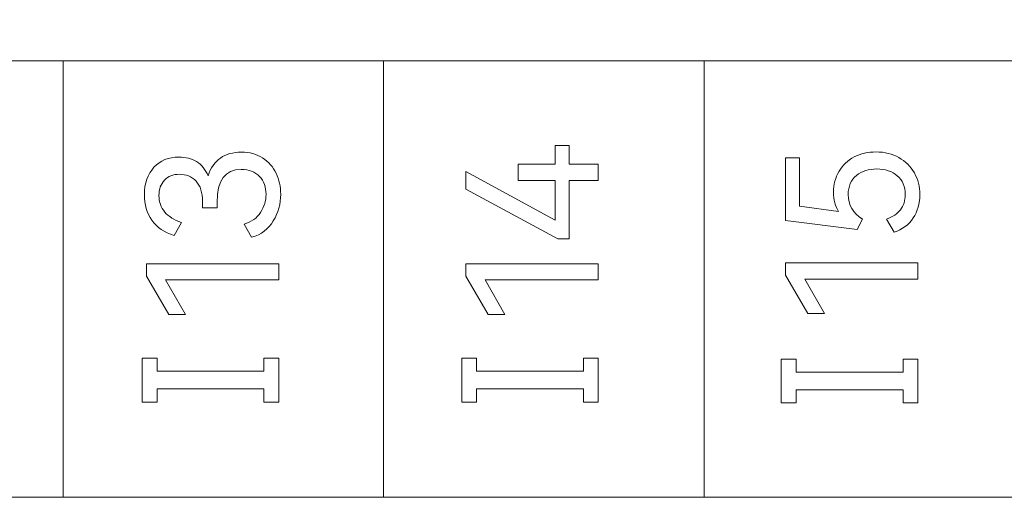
# Model space of a CAD drawing. Header units: millimetres. Extents: x 0 to 427, y 0 to 299.
# Tile 18 of 36: x 147.6 to 160.1, y 140.33 to 146.4. Entities that reach past the tile are written whole.
import ezdxf

# ---------------------------------------------------------------- set-up
doc = ezdxf.new("R2010")
doc.units = ezdxf.units.MM
doc.header["$LTSCALE"] = 23.1
doc.header["$MEASUREMENT"] = 0
doc.header["$PDSIZE"] = -5
doc.layers.add('IQC尺寸', color=3, linetype='Continuous', lineweight=18)
doc.layers.add('layer 1', color=7, linetype='Continuous')
doc.dimstyles.new('+-0.05', dxfattribs={"dimtxt": 2, "dimasz": 2, "dimexe": 1.25, "dimexo": 0.625, "dimtad": 1, "dimdsep": 46, "dimtxsty": 'Standard', "dimcen": 1.5, "dimdle": 4, "dimadec": 0, "dimazin": 0, "dimtol": 1, "dimtp": 0.05, "dimtm": 0.05, "dimtfac": 1, "dimtmove": 0, "dimatfit": 3, "dimfxl": 1, "dimtolj": 1, "dimarcsym": 0})

# ---------------------------------------------------------------- blocks, each defined once
blk = doc.blocks.new('*D34')
at = {"layer": 'Defpoints', "color": 0}
for p in [(195.984, 164.078), (89.983, 110.187), (195.984, 90.374)]:
    blk.add_point(p, dxfattribs=at)
at = {"layer": 'IQC尺寸', "color": 0, "lineweight": -2}
for p, q in [((195.984, 163.453), (195.984, 89.124)), ((89.983, 109.562), (89.983, 89.124)), ((91.983, 90.374), (193.984, 90.374))]:
    blk.add_line(p, q, dxfattribs=at)
at = {"layer": 'IQC尺寸', "color": 0}
for points in [[(91.983, 90.707), (91.983, 90.041), (89.983, 90.374)], [(193.984, 90.041), (193.984, 90.707), (195.984, 90.374)]]:
    blk.add_solid(points, dxfattribs=at)
at = {"layer": 'IQC尺寸', "color": 0, "insert": (142.984, 92.029), "char_height": 2, "attachment_point": 5}
blk.add_mtext('\\A1;106%%p0.2', dxfattribs=at)

msp = doc.modelspace()

# ---------------------------------------------------------------- linework, layer by layer
at = {"layer": 'layer 1', "lineweight": 9}
for points, knots in [([(172.574, 145.876), (172.574, 145.876), (168.503, 145.876), (168.503, 145.876), (168.503, 145.876), (168.503, 145.876), (164.433, 145.876), (164.433, 145.876), (164.433, 145.876), (164.433, 145.876), (160.363, 145.876), (160.363, 145.876), (160.363, 145.876), (160.363, 145.876), (156.292, 145.876), (156.292, 145.876), (156.292, 145.876), (156.292, 145.876), (152.222, 145.876), (152.222, 145.876), (152.222, 145.876), (152.222, 145.876), (148.151, 145.876), (148.151, 145.876), (148.151, 145.876), (148.151, 145.876), (144.081, 145.876), (144.081, 145.876), (144.081, 145.876), (144.081, 145.876), (140.011, 145.876), (140.011, 145.876), (140.011, 145.876), (140.011, 145.876), (135.941, 145.876), (135.941, 145.876)], [0, 0, 0, 0, 0.111111, 0.111111, 0.111111, 0.111111, 0.222222, 0.222222, 0.222222, 0.222222, 0.333333, 0.333333, 0.333333, 0.333333, 0.444444, 0.444444, 0.444444, 0.444444, 0.555556, 0.555556, 0.555556, 0.555556, 0.666667, 0.666667, 0.666667, 0.666667, 0.777778, 0.777778, 0.777778, 0.777778, 0.888889, 0.888889, 0.888889, 0.888889, 1, 1, 1, 1]), ([(153.929, 144.564), (153.929, 144.564), (154.399, 144.564), (154.399, 144.564), (154.399, 144.564), (154.399, 144.564), (154.399, 144.804), (154.399, 144.804), (154.399, 144.804), (154.399, 144.804), (154.576, 144.804), (154.576, 144.804), (154.576, 144.804), (154.576, 144.804), (154.576, 144.564), (154.576, 144.564), (154.576, 144.564), (154.576, 144.564), (154.947, 144.564), (154.947, 144.564), (154.947, 144.564), (154.947, 144.564), (154.947, 144.359), (154.947, 144.359), (154.947, 144.359), (154.947, 144.359), (154.576, 144.359), (154.576, 144.359), (154.576, 144.359), (154.576, 144.359), (154.576, 143.616), (154.576, 143.616), (154.576, 143.616), (154.576, 143.616), (154.434, 143.616), (154.434, 143.616), (154.434, 143.616), (154.434, 143.616), (153.266, 144.247), (153.266, 144.247), (153.266, 144.247), (153.266, 144.247), (153.266, 144.47), (153.266, 144.47), (153.266, 144.47), (153.266, 144.47), (154.399, 143.855), (154.399, 143.855), (154.399, 143.855), (154.399, 143.855), (154.399, 144.359), (154.399, 144.359), (154.399, 144.359), (154.399, 144.359), (153.929, 144.359), (153.929, 144.359), (153.929, 144.359), (153.929, 144.359), (153.929, 144.564), (153.929, 144.564)], [0, 0, 0, 0, 0.066667, 0.066667, 0.066667, 0.066667, 0.133333, 0.133333, 0.133333, 0.133333, 0.2, 0.2, 0.2, 0.2, 0.266667, 0.266667, 0.266667, 0.266667, 0.333333, 0.333333, 0.333333, 0.333333, 0.4, 0.4, 0.4, 0.4, 0.466667, 0.466667, 0.466667, 0.466667, 0.533333, 0.533333, 0.533333, 0.533333, 0.6, 0.6, 0.6, 0.6, 0.666667, 0.666667, 0.666667, 0.666667, 0.733333, 0.733333, 0.733333, 0.733333, 0.8, 0.8, 0.8, 0.8, 0.866667, 0.866667, 0.866667, 0.866667, 0.933333, 0.933333, 0.933333, 0.933333, 1, 1, 1, 1]), ([(149.993, 144.417), (150.025, 144.518), (150.077, 144.593), (150.149, 144.643), (150.149, 144.643), (150.221, 144.692), (150.31, 144.717), (150.415, 144.717), (150.415, 144.717), (150.519, 144.717), (150.609, 144.693), (150.685, 144.644), (150.685, 144.644), (150.76, 144.595), (150.818, 144.53), (150.857, 144.449), (150.857, 144.449), (150.895, 144.368), (150.915, 144.279), (150.915, 144.183), (150.915, 144.183), (150.915, 144.061), (150.884, 143.948), (150.821, 143.845), (150.821, 143.845), (150.758, 143.741), (150.667, 143.672), (150.546, 143.637), (150.546, 143.637), (150.546, 143.637), (150.452, 143.802), (150.452, 143.802), (150.452, 143.802), (150.543, 143.831), (150.613, 143.881), (150.659, 143.952), (150.659, 143.952), (150.706, 144.024), (150.729, 144.1), (150.729, 144.183), (150.729, 144.183), (150.729, 144.273), (150.701, 144.348), (150.646, 144.409), (150.646, 144.409), (150.59, 144.469), (150.512, 144.499), (150.413, 144.499), (150.413, 144.499), (150.208, 144.499), (150.106, 144.359), (150.106, 144.08), (150.106, 144.08), (150.106, 144.08), (150.106, 144.009), (150.106, 144.009), (150.106, 144.009), (150.106, 144.009), (149.922, 144.011), (149.922, 144.011), (149.922, 144.011), (149.922, 144.011), (149.922, 144.091), (149.922, 144.091), (149.922, 144.091), (149.922, 144.204), (149.895, 144.29), (149.84, 144.349), (149.84, 144.349), (149.784, 144.408), (149.714, 144.437), (149.629, 144.437), (149.629, 144.437), (149.548, 144.437), (149.484, 144.412), (149.438, 144.362), (149.438, 144.362), (149.392, 144.311), (149.369, 144.246), (149.369, 144.167), (149.369, 144.167), (149.369, 144.084), (149.394, 144.014), (149.443, 143.957), (149.443, 143.957), (149.492, 143.9), (149.562, 143.856), (149.654, 143.825), (149.654, 143.825), (149.654, 143.825), (149.56, 143.66), (149.56, 143.66), (149.56, 143.66), (149.436, 143.697), (149.342, 143.761), (149.279, 143.854), (149.279, 143.854), (149.215, 143.946), (149.184, 144.054), (149.184, 144.178), (149.184, 144.178), (149.184, 144.322), (149.224, 144.437), (149.305, 144.525), (149.305, 144.525), (149.386, 144.612), (149.492, 144.655), (149.624, 144.655), (149.624, 144.655), (149.708, 144.655), (149.782, 144.636), (149.846, 144.597), (149.846, 144.597), (149.911, 144.558), (149.96, 144.498), (149.993, 144.417)], [0, 0, 0, 0, 0.034483, 0.034483, 0.034483, 0.034483, 0.068966, 0.068966, 0.068966, 0.068966, 0.103448, 0.103448, 0.103448, 0.103448, 0.137931, 0.137931, 0.137931, 0.137931, 0.172414, 0.172414, 0.172414, 0.172414, 0.206897, 0.206897, 0.206897, 0.206897, 0.241379, 0.241379, 0.241379, 0.241379, 0.275862, 0.275862, 0.275862, 0.275862, 0.310345, 0.310345, 0.310345, 0.310345, 0.344828, 0.344828, 0.344828, 0.344828, 0.37931, 0.37931, 0.37931, 0.37931, 0.413793, 0.413793, 0.413793, 0.413793, 0.448276, 0.448276, 0.448276, 0.448276, 0.482759, 0.482759, 0.482759, 0.482759, 0.517241, 0.517241, 0.517241, 0.517241, 0.551724, 0.551724, 0.551724, 0.551724, 0.586207, 0.586207, 0.586207, 0.586207, 0.62069, 0.62069, 0.62069, 0.62069, 0.655172, 0.655172, 0.655172, 0.655172, 0.689655, 0.689655, 0.689655, 0.689655, 0.724138, 0.724138, 0.724138, 0.724138, 0.758621, 0.758621, 0.758621, 0.758621, 0.793103, 0.793103, 0.793103, 0.793103, 0.827586, 0.827586, 0.827586, 0.827586, 0.862069, 0.862069, 0.862069, 0.862069, 0.896552, 0.896552, 0.896552, 0.896552, 0.931034, 0.931034, 0.931034, 0.931034, 0.965517, 0.965517, 0.965517, 0.965517, 1, 1, 1, 1]), ([(157.934, 144.209), (157.934, 144.308), (157.957, 144.397), (158.004, 144.475), (158.004, 144.475), (158.05, 144.553), (158.115, 144.613), (158.196, 144.656), (158.196, 144.656), (158.278, 144.699), (158.371, 144.72), (158.475, 144.72), (158.475, 144.72), (158.584, 144.72), (158.68, 144.696), (158.764, 144.649), (158.764, 144.649), (158.848, 144.601), (158.913, 144.536), (158.96, 144.454), (158.96, 144.454), (159.007, 144.371), (159.03, 144.28), (159.03, 144.179), (159.03, 144.179), (159.03, 144.067), (159.002, 143.968), (158.946, 143.882), (158.946, 143.882), (158.89, 143.795), (158.809, 143.735), (158.702, 143.702), (158.702, 143.702), (158.702, 143.702), (158.608, 143.867), (158.608, 143.867), (158.608, 143.867), (158.686, 143.894), (158.745, 143.935), (158.785, 143.987), (158.785, 143.987), (158.824, 144.04), (158.844, 144.104), (158.844, 144.179), (158.844, 144.179), (158.844, 144.28), (158.811, 144.359), (158.743, 144.417), (158.743, 144.417), (158.676, 144.475), (158.59, 144.504), (158.484, 144.504), (158.484, 144.504), (158.382, 144.504), (158.295, 144.476), (158.225, 144.421), (158.225, 144.421), (158.155, 144.365), (158.12, 144.284), (158.12, 144.179), (158.12, 144.179), (158.12, 144.046), (158.18, 143.942), (158.301, 143.867), (158.301, 143.867), (158.301, 143.867), (158.234, 143.736), (158.234, 143.736), (158.234, 143.736), (158.234, 143.736), (157.322, 143.851), (157.322, 143.851), (157.322, 143.851), (157.322, 143.851), (157.322, 144.644), (157.322, 144.644), (157.322, 144.644), (157.322, 144.644), (157.5, 144.644), (157.5, 144.644), (157.5, 144.644), (157.5, 144.644), (157.5, 144.03), (157.5, 144.03), (157.5, 144.03), (157.5, 144.03), (157.998, 143.963), (157.998, 143.963), (157.998, 143.963), (157.955, 144.03), (157.934, 144.112), (157.934, 144.209)], [0, 0, 0, 0, 0.043478, 0.043478, 0.043478, 0.043478, 0.086957, 0.086957, 0.086957, 0.086957, 0.130435, 0.130435, 0.130435, 0.130435, 0.173913, 0.173913, 0.173913, 0.173913, 0.217391, 0.217391, 0.217391, 0.217391, 0.26087, 0.26087, 0.26087, 0.26087, 0.304348, 0.304348, 0.304348, 0.304348, 0.347826, 0.347826, 0.347826, 0.347826, 0.391304, 0.391304, 0.391304, 0.391304, 0.434783, 0.434783, 0.434783, 0.434783, 0.478261, 0.478261, 0.478261, 0.478261, 0.521739, 0.521739, 0.521739, 0.521739, 0.565217, 0.565217, 0.565217, 0.565217, 0.608696, 0.608696, 0.608696, 0.608696, 0.652174, 0.652174, 0.652174, 0.652174, 0.695652, 0.695652, 0.695652, 0.695652, 0.73913, 0.73913, 0.73913, 0.73913, 0.782609, 0.782609, 0.782609, 0.782609, 0.826087, 0.826087, 0.826087, 0.826087, 0.869565, 0.869565, 0.869565, 0.869565, 0.913043, 0.913043, 0.913043, 0.913043, 0.956522, 0.956522, 0.956522, 0.956522, 1, 1, 1, 1]), ([(149.704, 142.656), (149.704, 142.656), (149.493, 142.656), (149.493, 142.656), (149.493, 142.656), (149.493, 142.656), (149.209, 143.144), (149.209, 143.144), (149.209, 143.144), (149.209, 143.144), (149.209, 143.3), (149.209, 143.3), (149.209, 143.3), (149.209, 143.3), (150.89, 143.3), (150.89, 143.3), (150.89, 143.3), (150.89, 143.3), (150.89, 143.094), (150.89, 143.094), (150.89, 143.094), (150.89, 143.094), (149.454, 143.094), (149.454, 143.094), (149.454, 143.094), (149.454, 143.094), (149.704, 142.656), (149.704, 142.656)], [0, 0, 0, 0, 0.142857, 0.142857, 0.142857, 0.142857, 0.285714, 0.285714, 0.285714, 0.285714, 0.428571, 0.428571, 0.428571, 0.428571, 0.571429, 0.571429, 0.571429, 0.571429, 0.714286, 0.714286, 0.714286, 0.714286, 0.857143, 0.857143, 0.857143, 0.857143, 1, 1, 1, 1]), ([(153.762, 142.656), (153.762, 142.656), (153.551, 142.656), (153.551, 142.656), (153.551, 142.656), (153.551, 142.656), (153.266, 143.144), (153.266, 143.144), (153.266, 143.144), (153.266, 143.144), (153.266, 143.3), (153.266, 143.3), (153.266, 143.3), (153.266, 143.3), (154.947, 143.3), (154.947, 143.3), (154.947, 143.3), (154.947, 143.3), (154.947, 143.094), (154.947, 143.094), (154.947, 143.094), (154.947, 143.094), (153.512, 143.094), (153.512, 143.094), (153.512, 143.094), (153.512, 143.094), (153.762, 142.656), (153.762, 142.656)], [0, 0, 0, 0, 0.142857, 0.142857, 0.142857, 0.142857, 0.285714, 0.285714, 0.285714, 0.285714, 0.428571, 0.428571, 0.428571, 0.428571, 0.571429, 0.571429, 0.571429, 0.571429, 0.714286, 0.714286, 0.714286, 0.714286, 0.857143, 0.857143, 0.857143, 0.857143, 1, 1, 1, 1]), ([(157.819, 142.668), (157.819, 142.668), (157.608, 142.668), (157.608, 142.668), (157.608, 142.668), (157.608, 142.668), (157.324, 143.156), (157.324, 143.156), (157.324, 143.156), (157.324, 143.156), (157.324, 143.312), (157.324, 143.312), (157.324, 143.312), (157.324, 143.312), (159.005, 143.312), (159.005, 143.312), (159.005, 143.312), (159.005, 143.312), (159.005, 143.106), (159.005, 143.106), (159.005, 143.106), (159.005, 143.106), (157.569, 143.106), (157.569, 143.106), (157.569, 143.106), (157.569, 143.106), (157.819, 142.668), (157.819, 142.668)], [0, 0, 0, 0, 0.142857, 0.142857, 0.142857, 0.142857, 0.285714, 0.285714, 0.285714, 0.285714, 0.428571, 0.428571, 0.428571, 0.428571, 0.571429, 0.571429, 0.571429, 0.571429, 0.714286, 0.714286, 0.714286, 0.714286, 0.857143, 0.857143, 0.857143, 0.857143, 1, 1, 1, 1]), ([(149.345, 142.102), (149.345, 142.102), (149.345, 141.935), (149.345, 141.935), (149.345, 141.935), (149.345, 141.935), (150.701, 141.935), (150.701, 141.935), (150.701, 141.935), (150.701, 141.935), (150.701, 142.102), (150.701, 142.102), (150.701, 142.102), (150.701, 142.102), (150.89, 142.102), (150.89, 142.102), (150.89, 142.102), (150.89, 142.102), (150.89, 141.544), (150.89, 141.544), (150.89, 141.544), (150.89, 141.544), (150.701, 141.544), (150.701, 141.544), (150.701, 141.544), (150.701, 141.544), (150.701, 141.712), (150.701, 141.712), (150.701, 141.712), (150.701, 141.712), (149.345, 141.712), (149.345, 141.712), (149.345, 141.712), (149.345, 141.712), (149.345, 141.544), (149.345, 141.544), (149.345, 141.544), (149.345, 141.544), (149.155, 141.544), (149.155, 141.544), (149.155, 141.544), (149.155, 141.544), (149.155, 142.102), (149.155, 142.102), (149.155, 142.102), (149.155, 142.102), (149.345, 142.102), (149.345, 142.102)], [0, 0, 0, 0, 0.083333, 0.083333, 0.083333, 0.083333, 0.166667, 0.166667, 0.166667, 0.166667, 0.25, 0.25, 0.25, 0.25, 0.333333, 0.333333, 0.333333, 0.333333, 0.416667, 0.416667, 0.416667, 0.416667, 0.5, 0.5, 0.5, 0.5, 0.583333, 0.583333, 0.583333, 0.583333, 0.666667, 0.666667, 0.666667, 0.666667, 0.75, 0.75, 0.75, 0.75, 0.833333, 0.833333, 0.833333, 0.833333, 0.916667, 0.916667, 0.916667, 0.916667, 1, 1, 1, 1]), ([(153.402, 142.102), (153.402, 142.102), (153.402, 141.935), (153.402, 141.935), (153.402, 141.935), (153.402, 141.935), (154.758, 141.935), (154.758, 141.935), (154.758, 141.935), (154.758, 141.935), (154.758, 142.102), (154.758, 142.102), (154.758, 142.102), (154.758, 142.102), (154.947, 142.102), (154.947, 142.102), (154.947, 142.102), (154.947, 142.102), (154.947, 141.544), (154.947, 141.544), (154.947, 141.544), (154.947, 141.544), (154.758, 141.544), (154.758, 141.544), (154.758, 141.544), (154.758, 141.544), (154.758, 141.712), (154.758, 141.712), (154.758, 141.712), (154.758, 141.712), (153.402, 141.712), (153.402, 141.712), (153.402, 141.712), (153.402, 141.712), (153.402, 141.544), (153.402, 141.544), (153.402, 141.544), (153.402, 141.544), (153.213, 141.544), (153.213, 141.544), (153.213, 141.544), (153.213, 141.544), (153.213, 142.102), (153.213, 142.102), (153.213, 142.102), (153.213, 142.102), (153.402, 142.102), (153.402, 142.102)], [0, 0, 0, 0, 0.083333, 0.083333, 0.083333, 0.083333, 0.166667, 0.166667, 0.166667, 0.166667, 0.25, 0.25, 0.25, 0.25, 0.333333, 0.333333, 0.333333, 0.333333, 0.416667, 0.416667, 0.416667, 0.416667, 0.5, 0.5, 0.5, 0.5, 0.583333, 0.583333, 0.583333, 0.583333, 0.666667, 0.666667, 0.666667, 0.666667, 0.75, 0.75, 0.75, 0.75, 0.833333, 0.833333, 0.833333, 0.833333, 0.916667, 0.916667, 0.916667, 0.916667, 1, 1, 1, 1]), ([(157.46, 142.09), (157.46, 142.09), (157.46, 141.924), (157.46, 141.924), (157.46, 141.924), (157.46, 141.924), (158.816, 141.924), (158.816, 141.924), (158.816, 141.924), (158.816, 141.924), (158.816, 142.09), (158.816, 142.09), (158.816, 142.09), (158.816, 142.09), (159.005, 142.09), (159.005, 142.09), (159.005, 142.09), (159.005, 142.09), (159.005, 141.533), (159.005, 141.533), (159.005, 141.533), (159.005, 141.533), (158.816, 141.533), (158.816, 141.533), (158.816, 141.533), (158.816, 141.533), (158.816, 141.7), (158.816, 141.7), (158.816, 141.7), (158.816, 141.7), (157.46, 141.7), (157.46, 141.7), (157.46, 141.7), (157.46, 141.7), (157.46, 141.533), (157.46, 141.533), (157.46, 141.533), (157.46, 141.533), (157.27, 141.533), (157.27, 141.533), (157.27, 141.533), (157.27, 141.533), (157.27, 142.09), (157.27, 142.09), (157.27, 142.09), (157.27, 142.09), (157.46, 142.09), (157.46, 142.09)], [0, 0, 0, 0, 0.083333, 0.083333, 0.083333, 0.083333, 0.166667, 0.166667, 0.166667, 0.166667, 0.25, 0.25, 0.25, 0.25, 0.333333, 0.333333, 0.333333, 0.333333, 0.416667, 0.416667, 0.416667, 0.416667, 0.5, 0.5, 0.5, 0.5, 0.583333, 0.583333, 0.583333, 0.583333, 0.666667, 0.666667, 0.666667, 0.666667, 0.75, 0.75, 0.75, 0.75, 0.833333, 0.833333, 0.833333, 0.833333, 0.916667, 0.916667, 0.916667, 0.916667, 1, 1, 1, 1]), ([(172.574, 140.335), (172.574, 140.335), (168.503, 140.335), (168.503, 140.335), (168.503, 140.335), (168.503, 140.335), (164.433, 140.335), (164.433, 140.335), (164.433, 140.335), (164.433, 140.335), (160.363, 140.335), (160.363, 140.335), (160.363, 140.335), (160.363, 140.335), (156.292, 140.335), (156.292, 140.335), (156.292, 140.335), (156.292, 140.335), (152.222, 140.335), (152.222, 140.335), (152.222, 140.335), (152.222, 140.335), (148.151, 140.335), (148.151, 140.335), (148.151, 140.335), (148.151, 140.335), (144.081, 140.335), (144.081, 140.335), (144.081, 140.335), (144.081, 140.335), (140.011, 140.335), (140.011, 140.335), (140.011, 140.335), (140.011, 140.335), (135.941, 140.335), (135.941, 140.335)], [0, 0, 0, 0, 0.111111, 0.111111, 0.111111, 0.111111, 0.222222, 0.222222, 0.222222, 0.222222, 0.333333, 0.333333, 0.333333, 0.333333, 0.444444, 0.444444, 0.444444, 0.444444, 0.555556, 0.555556, 0.555556, 0.555556, 0.666667, 0.666667, 0.666667, 0.666667, 0.777778, 0.777778, 0.777778, 0.777778, 0.888889, 0.888889, 0.888889, 0.888889, 1, 1, 1, 1])]:
    msp.add_open_spline(points, degree=3, knots=knots, dxfattribs=at)
for points in [[(148.151, 140.335), (148.151, 140.335), (148.151, 145.876), (148.151, 145.876)], [(152.222, 140.335), (152.222, 140.335), (152.222, 145.876), (152.222, 145.876)], [(156.292, 140.335), (156.292, 140.335), (156.292, 145.876), (156.292, 145.876)]]:
    msp.add_open_spline(points, degree=3, dxfattribs=at)

# ---------------------------------------------------------------- dimensions: what is measured, and where the dimension line sits
at = {"layer": 'IQC尺寸'}
dim = msp.add_linear_dim(base=(195.984, 90.374), p1=(89.983, 110.187), p2=(195.984, 164.078), text='<>%%p0.2', dimstyle='+-0.05', override={"dimgap": 0.625, "dimtad": 1, "dimjust": 0, "dimdec": 2, "dimlfac": 1, "dimpost": '<>', "dimse1": 0, "dimse2": 0, "dimsd1": 0, "dimsd2": 0, "dimtol": 0, "dimlim": 0, "dimtofl": 1, "dimtvp": 0.1, "dimarcsym": 1}, dxfattribs=at)
dim.commit()
dim.dimension.update_dxf_attribs({"geometry": '*D34', "text_midpoint": (142.984, 92.029)})

doc.saveas('drawing.dxf')
